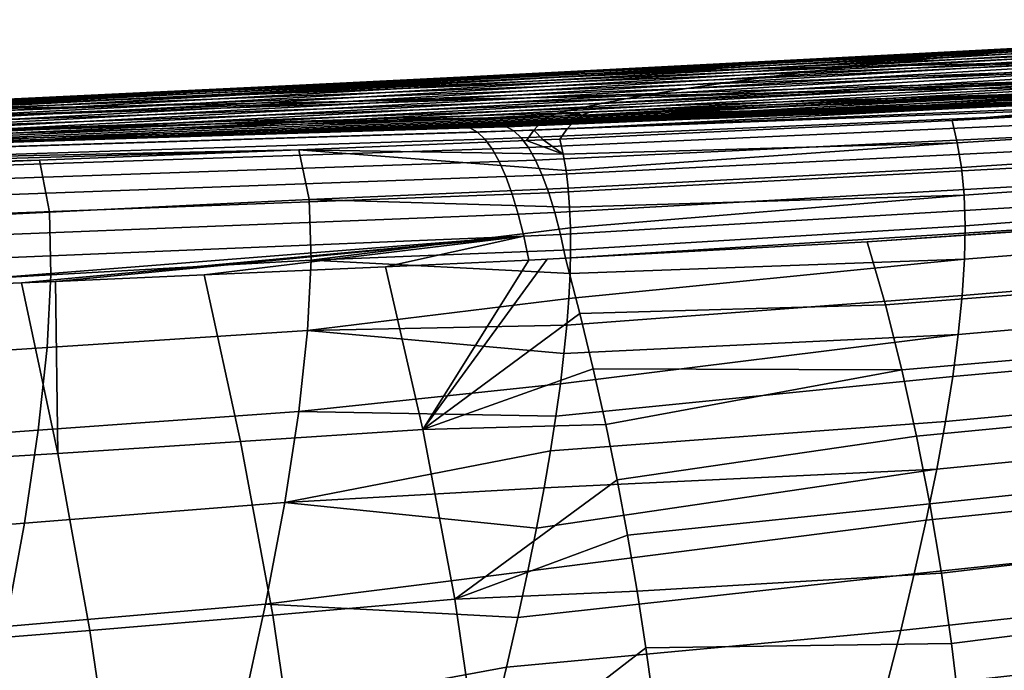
# Model space of a CAD drawing. Header units: metres. Extents: x -365 to 28, y -28 to 28.
# Tile 174 of 256: x -38.2 to -34.88, y 19.82 to 22.02. Entities that reach past the tile are written whole.
import ezdxf

# ---------------------------------------------------------------- set-up
doc = ezdxf.new("R2010")
doc.units = ezdxf.units.M
doc.layers.add('solid_24_501_103_XXX', color=7, linetype='CONTINUOUS')

msp = doc.modelspace()

# ---------------------------------------------------------------- linework, layer by layer
at = {"layer": 'solid_24_501_103_XXX'}
for points in [[(-34.923447, 21.871592, 84.906654), (-32.560902, 22.016483, 84.04744), (-32.807861, 22.009871, 83.727371), (-35.201504, 21.865545, 84.598961)], [(-33.335365, 21.983946, 79.632629), (-35.066299, 21.893597, 80.417381), (-34.869331, 21.910851, 80.745613), (-33.056564, 22.014435, 80.140976)], [(-34.643169, 21.877447, 85.21357), (-32.434834, 22.019712, 84.209373), (-32.560902, 22.016483, 84.04744), (-34.923447, 21.871592, 84.906654)], [(-36.008446, 21.845663, 83.671425), (-33.596092, 21.984509, 82.662971), (-33.74762, 21.978436, 82.448868), (-36.26646, 21.83807, 83.359688)], [(-35.745022, 21.852667, 83.981476), (-33.273285, 21.995932, 83.10836), (-33.437843, 21.990339, 82.883087), (-36.008446, 21.845663, 83.671425)], [(-36.008446, 21.845663, 83.671425), (-33.437843, 21.990339, 82.883087), (-33.596092, 21.984509, 82.662971)], [(-35.475849, 21.859255, 84.290543), (-33.045208, 22.003052, 83.414818), (-33.273285, 21.995932, 83.10836), (-35.745022, 21.852667, 83.981476)], [(-35.201504, 21.865545, 84.598961), (-32.807861, 22.009871, 83.727371), (-33.045208, 22.003052, 83.414818), (-35.475849, 21.859255, 84.290543)], [(-33.603043, 21.949528, 79.114845), (-35.247562, 21.875954, 80.103355), (-35.066299, 21.893597, 80.417381), (-33.335365, 21.983946, 79.632629)], [(-36.767784, 21.820396, 82.728287), (-34.297104, 21.951134, 81.642982), (-34.420914, 21.943565, 81.454521), (-37.011955, 21.809952, 82.406952)], [(-36.519447, 21.829706, 83.045547), (-34.033371, 21.965399, 82.035759), (-34.167938, 21.958418, 81.836784), (-36.767784, 21.820396, 82.728287)], [(-36.767784, 21.820396, 82.728287), (-34.167938, 21.958418, 81.836784), (-34.297104, 21.951134, 81.642982)], [(-36.26646, 21.83807, 83.359688), (-33.74762, 21.978436, 82.448868), (-33.893295, 21.972071, 82.23983), (-36.519447, 21.829706, 83.045547)], [(-36.519447, 21.829706, 83.045547), (-33.893295, 21.972071, 82.23983), (-34.033371, 21.965399, 82.035759)], [(-33.856335, 21.911343, 78.58696), (-35.565266, 21.840338, 79.516571), (-35.413052, 21.85821, 79.804314), (-33.603043, 21.949528, 79.114845)], [(-33.603043, 21.949528, 79.114845), (-35.413052, 21.85821, 79.804314), (-35.247562, 21.875954, 80.103355)], [(-37.25259, 21.798191, 82.080116), (-34.654068, 21.927633, 81.091705), (-34.869331, 21.910851, 80.745613), (-37.489162, 21.785065, 81.747131)], [(-37.011955, 21.809952, 82.406952), (-34.539795, 21.935722, 81.270927), (-34.654068, 21.927633, 81.091705), (-37.25259, 21.798191, 82.080116)], [(-37.011955, 21.809952, 82.406952), (-34.420914, 21.943565, 81.454521), (-34.539795, 21.935722, 81.270927)], [(-32.988167, 21.912029, 87.039894), (-34.97826, 21.78664, 87.946426), (-34.69186, 21.793375, 88.236778), (-32.72353, 21.918501, 87.344421)], [(-37.72049, 21.770609, 81.407784), (-35.066299, 21.893597, 80.417381), (-35.247562, 21.875954, 80.103355), (-37.945389, 21.754854, 81.061844)], [(-37.489162, 21.785065, 81.747131), (-34.869331, 21.910851, 80.745613), (-35.066299, 21.893597, 80.417381), (-37.72049, 21.770609, 81.407784)], [(-34.643169, 21.877447, 85.21357), (-36.781857, 21.750099, 86.213409), (-36.473461, 21.756069, 86.50341), (-34.36216, 21.883167, 85.519638)], [(-34.36216, 21.883167, 85.519638), (-36.473461, 21.756069, 86.50341), (-36.167347, 21.762003, 86.792336), (-34.081917, 21.888803, 85.824783)], [(-34.081917, 21.888803, 85.824783), (-36.167347, 21.762003, 86.792336), (-35.864357, 21.767956, 87.080551), (-33.803848, 21.894415, 86.128983)], [(-33.803848, 21.894415, 86.128983), (-35.864357, 21.767956, 87.080551), (-35.564907, 21.773998, 87.368637), (-33.528648, 21.900087, 86.432564)], [(-34.089706, 21.869896, 78.050446), (-35.831669, 21.804819, 78.974503), (-35.704376, 21.822531, 79.240646), (-33.856335, 21.911343, 78.58696)], [(-33.856335, 21.911343, 78.58696), (-35.704376, 21.822531, 79.240646), (-35.565266, 21.840338, 79.516571)], [(-33.528648, 21.900087, 86.432564), (-35.564907, 21.773998, 87.368637), (-35.269405, 21.780205, 87.657143), (-33.256645, 21.905924, 86.736038)], [(-33.256645, 21.905924, 86.736038), (-35.269405, 21.780205, 87.657143), (-34.97826, 21.78664, 87.946426), (-32.988167, 21.912029, 87.039894)], [(-36.008446, 21.845663, 83.671425), (-38.30109, 21.718809, 84.74826), (-38.005783, 21.72534, 85.043175), (-35.745022, 21.852667, 83.981476)], [(-37.945389, 21.754854, 81.061844), (-35.247562, 21.875954, 80.103355), (-35.413052, 21.85821, 79.804314), (-38.162632, 21.737846, 80.708839)], [(-38.162632, 21.737846, 80.708839), (-35.413052, 21.85821, 79.804314), (-35.565266, 21.840338, 79.516571)], [(-35.745022, 21.852667, 83.981476), (-38.005783, 21.72534, 85.043175), (-37.704571, 21.731709, 85.337181), (-35.475849, 21.859255, 84.290543)], [(-35.475849, 21.859255, 84.290543), (-37.704571, 21.731709, 85.337181), (-37.399071, 21.737942, 85.630249), (-35.201504, 21.865545, 84.598961)], [(-35.201504, 21.865545, 84.598961), (-37.399071, 21.737942, 85.630249), (-37.090946, 21.744064, 85.92234), (-34.923447, 21.871592, 84.906654)], [(-34.923447, 21.871592, 84.906654), (-37.090946, 21.744064, 85.92234), (-36.781857, 21.750099, 86.213409), (-34.643169, 21.877447, 85.21357)], [(-34.29855, 21.825781, 77.506142), (-36.052158, 21.770155, 78.47142), (-35.947124, 21.787369, 78.71875), (-34.089706, 21.869896, 78.050446)], [(-34.089706, 21.869896, 78.050446), (-35.947124, 21.787369, 78.71875), (-35.831669, 21.804819, 78.974503)], [(-33.068176, 21.84461, 90.042603), (-34.88129, 21.740305, 90.866112), (-34.608353, 21.750612, 91.184517), (-32.810307, 21.855736, 90.363411)], [(-37.011955, 21.809952, 82.406952), (-39.685875, 21.679802, 83.237991), (-39.419926, 21.688913, 83.547661), (-36.767784, 21.820396, 82.728287)], [(-36.767784, 21.820396, 82.728287), (-39.419926, 21.688913, 83.547661), (-39.148891, 21.697227, 83.85257), (-36.519447, 21.829706, 83.045547)], [(-36.519447, 21.829706, 83.045547), (-39.148891, 21.697227, 83.85257), (-38.872311, 21.704891, 84.153763), (-36.26646, 21.83807, 83.359688)], [(-36.26646, 21.83807, 83.359688), (-38.872311, 21.704891, 84.153763), (-38.589828, 21.712038, 84.452057), (-36.008446, 21.845663, 83.671425)], [(-36.008446, 21.845663, 83.671425), (-38.589828, 21.712038, 84.452057), (-38.30109, 21.718809, 84.74826)], [(-38.370991, 21.719637, 80.348198), (-35.704376, 21.822531, 79.240646), (-35.831669, 21.804819, 78.974503), (-38.568962, 21.700302, 79.979652)], [(-38.162632, 21.737846, 80.708839), (-35.565266, 21.840338, 79.516571), (-35.704376, 21.822531, 79.240646), (-38.370991, 21.719637, 80.348198)], [(-34.29855, 21.825781, 77.506142), (-34.481327, 21.779385, 76.95298), (-36.312943, 21.720167, 77.772392), (-36.234081, 21.736593, 77.999664)], [(-34.29855, 21.825781, 77.506142), (-36.234081, 21.736593, 77.999664), (-36.14743, 21.753246, 78.232277)], [(-34.29855, 21.825781, 77.506142), (-36.14743, 21.753246, 78.232277), (-36.052158, 21.770155, 78.47142)], [(-34.13398, 21.808041, 88.822693), (-36.019745, 21.704111, 89.672256), (-35.728741, 21.712431, 89.960709), (-33.861874, 21.816145, 89.12014)], [(-33.861874, 21.816145, 89.12014), (-35.728741, 21.712431, 89.960709), (-35.442184, 21.721197, 90.255089), (-33.5938, 21.824881, 89.421921)], [(-33.5938, 21.824881, 89.421921), (-35.442184, 21.721197, 90.255089), (-35.159698, 21.730476, 90.556549), (-33.329365, 21.834341, 89.729073)], [(-33.329365, 21.834341, 89.729073), (-35.159698, 21.730476, 90.556549), (-34.88129, 21.740305, 90.866112), (-33.068176, 21.84461, 90.042603)], [(-33.386017, 21.805992, 92.930984), (-35.138905, 21.715738, 93.786537), (-34.945129, 21.724264, 94.177315), (-33.183498, 21.817074, 93.312706)], [(-33.183498, 21.817074, 93.312706), (-34.945129, 21.724264, 94.177315), (-34.77203, 21.732327, 94.574272), (-33.000797, 21.827812, 93.703018)], [(-37.72049, 21.770609, 81.407784), (-40.454063, 21.646767, 82.268456), (-40.20385, 21.658726, 82.598961), (-37.489162, 21.785065, 81.747131)], [(-37.489162, 21.785065, 81.747131), (-40.20385, 21.658726, 82.598961), (-39.947369, 21.66975, 82.922035), (-37.25259, 21.798191, 82.080116)], [(-37.25259, 21.798191, 82.080116), (-39.947369, 21.66975, 82.922035), (-39.685875, 21.679802, 83.237991), (-37.011955, 21.809952, 82.406952)], [(-38.568962, 21.700302, 79.979652), (-35.831669, 21.804819, 78.974503), (-35.947124, 21.787369, 78.71875), (-38.753918, 21.680037, 79.604286)], [(-38.753918, 21.680037, 79.604286), (-35.947124, 21.787369, 78.71875), (-36.052158, 21.770155, 78.47142)], [(-35.564907, 21.773998, 87.368637), (-37.55315, 21.666998, 88.280952), (-37.235497, 21.674019, 88.555504), (-35.269405, 21.780205, 87.657143)], [(-35.269405, 21.780205, 87.657143), (-37.235497, 21.674019, 88.555504), (-36.92318, 21.68119, 88.831276), (-34.97826, 21.78664, 87.946426)], [(-34.97826, 21.78664, 87.946426), (-36.92318, 21.68119, 88.831276), (-36.616589, 21.688557, 89.108673), (-34.69186, 21.793375, 88.236778)], [(-34.69186, 21.793375, 88.236778), (-36.616589, 21.688557, 89.108673), (-36.315571, 21.696175, 89.388626), (-34.410511, 21.80048, 88.528587)], [(-33.713047, 21.790165, 76.527359), (-34.617355, 21.717794, 76.717972), (-36.350426, 21.65156, 77.26078)], [(-36.325256, 21.678648, 77.345535), (-33.713047, 21.790165, 76.527359), (-36.350426, 21.65156, 77.26078)], [(-33.999161, 21.793711, 76.711403), (-33.713047, 21.790165, 76.527359), (-36.325256, 21.678648, 77.345535)], [(-36.300056, 21.696991, 77.429474), (-33.999161, 21.793711, 76.711403), (-36.325256, 21.678648, 77.345535)], [(-34.410511, 21.80048, 88.528587), (-36.315571, 21.696175, 89.388626), (-36.019745, 21.704111, 89.672256), (-34.13398, 21.808041, 88.822693)], [(-36.300056, 21.696991, 77.429474), (-36.299221, 21.697458, 77.432243), (-34.481327, 21.779385, 76.95298), (-33.999161, 21.793711, 76.711403)], [(-34.085735, 21.772282, 91.850395), (-35.837193, 21.687775, 92.681358), (-35.587814, 21.697355, 93.037041), (-33.839489, 21.783457, 92.199173)], [(-33.839489, 21.783457, 92.199173), (-35.587814, 21.697355, 93.037041), (-35.354115, 21.70672, 93.405891), (-33.605579, 21.794733, 92.559357)], [(-33.605579, 21.794733, 92.559357), (-35.354115, 21.70672, 93.405891), (-35.138905, 21.715738, 93.786537), (-33.386017, 21.805992, 92.930984)], [(-38.162632, 21.737846, 80.708839), (-40.930534, 21.620193, 81.583443), (-40.696732, 21.633905, 81.930153), (-37.945389, 21.754854, 81.061844)], [(-37.945389, 21.754854, 81.061844), (-40.696732, 21.633905, 81.930153), (-40.454063, 21.646767, 82.268456), (-37.72049, 21.770609, 81.407784)], [(-37.090946, 21.744064, 85.92234), (-39.203922, 21.632694, 86.911102), (-38.867413, 21.63958, 87.186493), (-36.781857, 21.750099, 86.213409)], [(-39.07811, 21.637365, 78.834511), (-38.923946, 21.659016, 79.222656), (-36.14743, 21.753246, 78.232277), (-36.234081, 21.736593, 77.999664)], [(-38.753918, 21.680037, 79.604286), (-36.052158, 21.770155, 78.47142), (-36.14743, 21.753246, 78.232277), (-38.923946, 21.659016, 79.222656)], [(-36.781857, 21.750099, 86.213409), (-38.867413, 21.63958, 87.186493), (-38.533283, 21.646421, 87.460678), (-36.473461, 21.756069, 86.50341)], [(-36.473461, 21.756069, 86.50341), (-38.533283, 21.646421, 87.460678), (-38.20253, 21.653242, 87.734062), (-36.167347, 21.762003, 86.792336)], [(-36.167347, 21.762003, 86.792336), (-38.20253, 21.653242, 87.734062), (-37.875656, 21.660086, 88.007278), (-35.864357, 21.767956, 87.080551)], [(-35.864357, 21.767956, 87.080551), (-37.875656, 21.660086, 88.007278), (-37.55315, 21.666998, 88.280952), (-35.564907, 21.773998, 87.368637)], [(-34.88129, 21.740305, 90.866112), (-36.659565, 21.65868, 91.688797), (-36.374901, 21.668354, 92.008018), (-34.608353, 21.750612, 91.184517)], [(-34.202148, 21.760193, 94.432175), (-34.77203, 21.732327, 94.574272), (-36.579758, 21.662113, 95.034279)], [(-36.55479, 21.658184, 95.130592), (-34.179886, 21.756998, 94.523018), (-34.202148, 21.760193, 94.432175), (-36.579758, 21.662113, 95.034279)], [(-34.179886, 21.756998, 94.523018), (-36.55479, 21.658184, 95.130592), (-36.529758, 21.644382, 95.225975), (-34.157143, 21.745098, 94.613007)], [(-34.481327, 21.779385, 76.95298), (-36.384163, 21.704067, 77.551155), (-36.312943, 21.720167, 77.772392)], [(-34.481327, 21.779385, 76.95298), (-36.328781, 21.705801, 77.533669), (-36.384163, 21.704067, 77.551155)], [(-34.608353, 21.750612, 91.184517), (-36.374901, 21.668354, 92.008018), (-36.100163, 21.678082, 92.338608), (-34.342594, 21.761303, 91.512398)], [(-34.481327, 21.779385, 76.95298), (-36.273697, 21.707558, 77.516342), (-36.328781, 21.705801, 77.533669)], [(-36.299221, 21.697458, 77.432243), (-36.273697, 21.707558, 77.516342), (-34.481327, 21.779385, 76.95298)], [(-34.342594, 21.761303, 91.512398), (-36.100163, 21.678082, 92.338608), (-35.837193, 21.687775, 92.681358), (-34.085735, 21.772282, 91.850395)], [(-33.736885, 21.754807, 76.423134), (-33.714962, 21.686649, 76.230606), (-35.034649, 21.604635, 76.609947), (-35.05228, 21.679014, 76.800835)], [(-34.617355, 21.717794, 76.717972), (-33.736885, 21.754807, 76.423134), (-35.05228, 21.679014, 76.800835)], [(-38.370991, 21.719637, 80.348198), (-41.15416, 21.605677, 81.227585), (-40.930534, 21.620193, 81.583443), (-38.162632, 21.737846, 80.708839)], [(-38.30109, 21.718809, 84.74826), (-40.537918, 21.604731, 85.797607), (-40.209885, 21.611776, 86.077728), (-38.005783, 21.72534, 85.043175)], [(-38.005783, 21.72534, 85.043175), (-40.209885, 21.611776, 86.077728), (-39.876987, 21.618788, 86.356705), (-37.704571, 21.731709, 85.337181)], [(-37.704571, 21.731709, 85.337181), (-39.876987, 21.618788, 86.356705), (-39.541058, 21.625761, 86.634499), (-37.399071, 21.737942, 85.630249)], [(-37.399071, 21.737942, 85.630249), (-39.541058, 21.625761, 86.634499), (-39.203922, 21.632694, 86.911102), (-37.090946, 21.744064, 85.92234)], [(-39.20829, 21.615467, 78.437836), (-39.07811, 21.637365, 78.834511), (-36.234081, 21.736593, 77.999664), (-36.312943, 21.720167, 77.772392)], [(-38.869499, 21.626175, 78.332123), (-39.20829, 21.615467, 78.437836), (-36.312943, 21.720167, 77.772392)], [(-38.869499, 21.626175, 78.332123), (-36.312943, 21.720167, 77.772392), (-36.384163, 21.704067, 77.551155)], [(-35.728741, 21.712431, 89.960709), (-37.555237, 21.630785, 90.791466), (-37.251358, 21.639824, 91.081345), (-35.442184, 21.721197, 90.255089)], [(-35.442184, 21.721197, 90.255089), (-37.251358, 21.639824, 91.081345), (-36.952332, 21.649143, 91.380165), (-35.159698, 21.730476, 90.556549)], [(-35.354115, 21.70672, 93.405891), (-37.215614, 21.639906, 94.050232), (-37.067669, 21.645094, 94.305481), (-35.138905, 21.715738, 93.786537)], [(-35.138905, 21.715738, 93.786537), (-37.067669, 21.645094, 94.305481), (-36.933517, 21.649878, 94.559021)], [(-35.159698, 21.730476, 90.556549), (-36.952332, 21.649143, 91.380165), (-36.659565, 21.65868, 91.688797), (-34.88129, 21.740305, 90.866112)], [(-35.138905, 21.715738, 93.786537), (-36.933517, 21.649878, 94.559021), (-36.812202, 21.654282, 94.812119), (-34.945129, 21.724264, 94.177315)], [(-36.641247, 21.660208, 95.050156), (-34.945129, 21.724264, 94.177315), (-36.812202, 21.654282, 94.812119), (-36.702763, 21.658333, 95.066032)], [(-36.641247, 21.660208, 95.050156), (-36.579758, 21.662113, 95.034279), (-34.945129, 21.724264, 94.177315)], [(-36.579758, 21.662113, 95.034279), (-34.77203, 21.732327, 94.574272), (-34.945129, 21.724264, 94.177315)], [(-34.157143, 21.745098, 94.613007), (-36.529758, 21.644382, 95.225975), (-36.504902, 21.620848, 95.319489), (-34.134346, 21.724583, 94.701424)], [(-34.134346, 21.724583, 94.701424), (-36.504902, 21.620848, 95.319489), (-36.480476, 21.587812, 95.410187), (-34.111694, 21.695633, 94.787483)], [(-36.350426, 21.65156, 77.26078), (-34.617355, 21.717794, 76.717972), (-35.05228, 21.679014, 76.800835), (-36.374496, 21.616449, 77.178757)], [(-41.539211, 21.516209, 78.959671), (-41.511745, 21.534454, 79.051628), (-36.410957, 21.69343, 77.463593), (-36.437111, 21.674408, 77.377258)], [(-41.511745, 21.534454, 79.051628), (-41.483616, 21.543245, 79.144783), (-36.384163, 21.704067, 77.551155), (-36.410957, 21.69343, 77.463593)], [(-39.20829, 21.615467, 78.437836), (-36.384163, 21.704067, 77.551155), (-41.483616, 21.543245, 79.144783)], [(-38.869499, 21.626175, 78.332123), (-36.384163, 21.704067, 77.551155), (-39.20829, 21.615467, 78.437836)], [(-37.235497, 21.674019, 88.555504), (-39.155159, 21.588511, 89.433662), (-38.823254, 21.596724, 89.697144), (-36.92318, 21.68119, 88.831276)], [(-36.92318, 21.68119, 88.831276), (-38.823254, 21.596724, 89.697144), (-38.497665, 21.605013, 89.963425), (-36.616589, 21.688557, 89.108673)], [(-36.616589, 21.688557, 89.108673), (-38.497665, 21.605013, 89.963425), (-38.178036, 21.613422, 90.233742), (-36.315571, 21.696175, 89.388626)], [(-36.315571, 21.696175, 89.388626), (-38.178036, 21.613422, 90.233742), (-37.864014, 21.622, 90.509338), (-36.019745, 21.704111, 89.672256)], [(-36.100163, 21.678082, 92.338608), (-37.974815, 21.61438, 92.990654), (-37.75634, 21.621559, 93.263153), (-35.837193, 21.687775, 92.681358)], [(-36.019745, 21.704111, 89.672256), (-37.864014, 21.622, 90.509338), (-37.555237, 21.630785, 90.791466), (-35.728741, 21.712431, 89.960709)], [(-35.837193, 21.687775, 92.681358), (-37.75634, 21.621559, 93.263153), (-37.558411, 21.628174, 93.5298)], [(-35.837193, 21.687775, 92.681358), (-37.558411, 21.628174, 93.5298), (-37.378719, 21.634275, 93.791946), (-35.587814, 21.697355, 93.037041)], [(-35.587814, 21.697355, 93.037041), (-37.378719, 21.634275, 93.791946), (-37.215614, 21.639906, 94.050232), (-35.354115, 21.70672, 93.405891)], [(-34.111694, 21.695633, 94.787483), (-36.480476, 21.587812, 95.410187), (-36.456715, 21.545603, 95.497192), (-34.089386, 21.658503, 94.870438)], [(-36.437111, 21.674408, 77.377258), (-36.410957, 21.69343, 77.463593), (-36.300056, 21.696991, 77.429474), (-36.325256, 21.678648, 77.345535)], [(-36.410957, 21.69343, 77.463593), (-36.384163, 21.704067, 77.551155), (-36.299221, 21.697458, 77.432243), (-36.300056, 21.696991, 77.429474)], [(-36.299221, 21.697458, 77.432243), (-36.384163, 21.704067, 77.551155), (-36.328781, 21.705801, 77.533669)], [(-36.299221, 21.697458, 77.432243), (-36.328781, 21.705801, 77.533669), (-36.273697, 21.707558, 77.516342)], [(-33.714962, 21.686649, 76.230606), (-33.69849, 21.608557, 76.017029), (-35.020336, 21.52076, 76.399445), (-35.034649, 21.604635, 76.609947)], [(-37.067669, 21.645094, 94.305481), (-41.797024, 21.502636, 95.850151), (-41.740822, 21.504257, 95.953842), (-36.933517, 21.649878, 94.559021)], [(-36.933517, 21.649878, 94.559021), (-41.740822, 21.504257, 95.953842), (-41.687222, 21.505798, 96.057419)], [(-36.933517, 21.649878, 94.559021), (-41.687222, 21.505798, 96.057419), (-41.636124, 21.507263, 96.160965), (-36.812202, 21.654282, 94.812119)], [(-39.096447, 21.585556, 95.697479), (-36.812202, 21.654282, 94.812119), (-41.636124, 21.507263, 96.160965), (-41.587498, 21.508652, 96.264404)], [(-41.565754, 21.488689, 78.869766), (-41.539211, 21.516209, 78.959671), (-36.437111, 21.674408, 77.377258), (-36.462391, 21.647163, 77.292892)], [(-36.462391, 21.647163, 77.292892), (-36.486652, 21.61183, 77.211014), (-37.25449, 21.580849, 77.433327), (-41.565754, 21.488689, 78.869766)], [(-38.20253, 21.653242, 87.734062), (-40.187286, 21.564045, 88.652336), (-39.837696, 21.572191, 88.911674), (-37.875656, 21.660086, 88.007278)], [(-37.875656, 21.660086, 88.007278), (-39.837696, 21.572191, 88.911674), (-39.493465, 21.580341, 89.171989), (-37.55315, 21.666998, 88.280952)], [(-37.55315, 21.666998, 88.280952), (-39.493465, 21.580341, 89.171989), (-39.155159, 21.588511, 89.433662), (-37.235497, 21.674019, 88.555504)], [(-37.251358, 21.639824, 91.081345), (-39.116234, 21.578672, 91.808617), (-38.946228, 21.583809, 91.966019), (-36.952332, 21.649143, 91.380165)], [(-39.096447, 21.585556, 95.697479), (-36.702763, 21.658333, 95.066032), (-36.812202, 21.654282, 94.812119)], [(-36.677761, 21.654377, 95.16259), (-36.702763, 21.658333, 95.066032), (-39.096447, 21.585556, 95.697479), (-39.070267, 21.581015, 95.797394)], [(-39.070267, 21.581015, 95.797394), (-39.043362, 21.56588, 95.895973), (-36.652702, 21.640499, 95.258224), (-36.677761, 21.654377, 95.16259)], [(-36.952332, 21.649143, 91.380165), (-38.946228, 21.583809, 91.966019), (-38.784874, 21.588741, 92.12027)], [(-36.952332, 21.649143, 91.380165), (-38.784874, 21.588741, 92.12027), (-38.631409, 21.593487, 92.271919), (-36.659565, 21.65868, 91.688797)], [(-36.659565, 21.65868, 91.688797), (-38.631409, 21.593487, 92.271919), (-38.486195, 21.598022, 92.420364)], [(-36.659565, 21.65868, 91.688797), (-38.486195, 21.598022, 92.420364), (-38.21714, 21.606554, 92.710136), (-36.374901, 21.668354, 92.008018)], [(-36.374901, 21.668354, 92.008018), (-38.21714, 21.606554, 92.710136), (-37.974815, 21.61438, 92.990654), (-36.100163, 21.678082, 92.338608)], [(-36.677761, 21.654377, 95.16259), (-36.641247, 21.660208, 95.050156), (-36.702763, 21.658333, 95.066032)], [(-36.55479, 21.658184, 95.130592), (-36.579758, 21.662113, 95.034279), (-36.641247, 21.660208, 95.050156), (-36.677761, 21.654377, 95.16259)], [(-36.652702, 21.640499, 95.258224), (-36.529758, 21.644382, 95.225975), (-36.55479, 21.658184, 95.130592), (-36.677761, 21.654377, 95.16259)], [(-36.462391, 21.647163, 77.292892), (-36.431042, 21.614145, 77.195076), (-36.486652, 21.61183, 77.211014)], [(-36.462391, 21.647163, 77.292892), (-36.437111, 21.674408, 77.377258), (-36.325256, 21.678648, 77.345535), (-36.350426, 21.65156, 77.26078)], [(-36.350426, 21.65156, 77.26078), (-36.374496, 21.616449, 77.178757), (-36.431042, 21.614145, 77.195076), (-36.462391, 21.647163, 77.292892)], [(-34.089386, 21.658503, 94.870438), (-36.456715, 21.545603, 95.497192), (-36.433861, 21.494638, 95.579628), (-34.067619, 21.613516, 94.949562)], [(-35.05228, 21.679014, 76.800835), (-35.034649, 21.604635, 76.609947), (-36.363132, 21.565853, 77.058739), (-36.374496, 21.616449, 77.178757)], [(-38.21714, 21.606554, 92.710136), (-42.99255, 21.467546, 94.276855), (-42.889473, 21.470598, 94.382942), (-37.974815, 21.61438, 92.990654)], [(-37.974815, 21.61438, 92.990654), (-42.889473, 21.470598, 94.382942), (-42.790367, 21.47353, 94.488594)], [(-37.974815, 21.61438, 92.990654), (-42.790367, 21.47353, 94.488594), (-42.709896, 21.475906, 94.577225), (-37.75634, 21.621559, 93.263153)], [(-37.75634, 21.621559, 93.263153), (-42.709896, 21.475906, 94.577225), (-42.694778, 21.476353, 94.594177)], [(-37.75634, 21.621559, 93.263153), (-42.694778, 21.476353, 94.594177), (-42.602783, 21.479069, 94.699493)], [(-37.75634, 21.621559, 93.263153), (-42.602783, 21.479069, 94.699493), (-42.514229, 21.481678, 94.804642)], [(-37.75634, 21.621559, 93.263153), (-42.514229, 21.481678, 94.804642), (-42.428871, 21.48419, 94.909828), (-37.558411, 21.628174, 93.5298)], [(-37.558411, 21.628174, 93.5298), (-42.428871, 21.48419, 94.909828), (-42.346813, 21.486601, 95.014793)], [(-37.558411, 21.628174, 93.5298), (-42.346813, 21.486601, 95.014793), (-42.267883, 21.488918, 95.119621), (-37.378719, 21.634275, 93.791946)], [(-37.378719, 21.634275, 93.791946), (-42.267883, 21.488918, 95.119621), (-42.191917, 21.491144, 95.224472)], [(-37.378719, 21.634275, 93.791946), (-42.191917, 21.491144, 95.224472), (-42.119003, 21.493277, 95.329102)], [(-37.378719, 21.634275, 93.791946), (-42.119003, 21.493277, 95.329102), (-42.049, 21.495319, 95.433594), (-37.215614, 21.639906, 94.050232)], [(-37.215614, 21.639906, 94.050232), (-42.049, 21.495319, 95.433594), (-41.981815, 21.497276, 95.538017)], [(-37.215614, 21.639906, 94.050232), (-41.981815, 21.497276, 95.538017), (-41.917503, 21.499146, 95.642189), (-37.067669, 21.645094, 94.305481)], [(-37.067669, 21.645094, 94.305481), (-41.917503, 21.499146, 95.642189), (-41.85593, 21.500931, 95.746216)], [(-37.067669, 21.645094, 94.305481), (-41.85593, 21.500931, 95.746216), (-41.797024, 21.502636, 95.850151)], [(-38.178036, 21.613422, 90.233742), (-40.128185, 21.549337, 90.955475), (-39.901398, 21.555744, 91.135933), (-37.864014, 21.622, 90.509338)], [(-37.864014, 21.622, 90.509338), (-39.901398, 21.555744, 91.135933), (-39.687393, 21.561872, 91.311462)], [(-37.864014, 21.622, 90.509338), (-39.687393, 21.561872, 91.311462), (-39.486359, 21.567707, 91.481415), (-37.555237, 21.630785, 90.791466)], [(-37.555237, 21.630785, 90.791466), (-39.486359, 21.567707, 91.481415), (-39.29652, 21.573294, 91.64679), (-37.251358, 21.639824, 91.081345)], [(-37.251358, 21.639824, 91.081345), (-39.29652, 21.573294, 91.64679), (-39.116234, 21.578672, 91.808617)], [(-39.043362, 21.56588, 95.895973), (-39.016705, 21.540287, 95.992432), (-36.627831, 21.616838, 95.351959), (-36.652702, 21.640499, 95.258224)], [(-39.016705, 21.540287, 95.992432), (-38.990578, 21.504513, 96.085747), (-36.603401, 21.583632, 95.442879), (-36.627831, 21.616838, 95.351959)], [(-36.627831, 21.616838, 95.351959), (-36.504902, 21.620848, 95.319489), (-36.529758, 21.644382, 95.225975), (-36.652702, 21.640499, 95.258224)], [(-36.603401, 21.583632, 95.442879), (-36.480476, 21.587812, 95.410187), (-36.504902, 21.620848, 95.319489), (-36.627831, 21.616838, 95.351959)], [(-36.486652, 21.61183, 77.211014), (-36.431042, 21.614145, 77.195076), (-36.363132, 21.565853, 77.058739)], [(-36.431042, 21.614145, 77.195076), (-36.374496, 21.616449, 77.178757), (-36.363132, 21.565853, 77.058739)], [(-41.591118, 21.45216, 78.782784), (-37.25449, 21.580849, 77.433327), (-38.129036, 21.545538, 77.686478)], [(-41.591118, 21.45216, 78.782784), (-41.565754, 21.488689, 78.869766), (-37.25449, 21.580849, 77.433327)], [(-38.497665, 21.605013, 89.963425), (-40.36937, 21.54261, 90.769234), (-40.128185, 21.549337, 90.955475), (-38.178036, 21.613422, 90.233742)], [(-38.990578, 21.504513, 96.085747), (-38.965263, 21.458939, 96.174919), (-36.579651, 21.541208, 95.530067), (-36.603401, 21.583632, 95.442879)], [(-37.25449, 21.580849, 77.433327), (-37.219654, 21.412537, 77.055557), (-38.095474, 21.369869, 77.309616), (-38.129036, 21.545538, 77.686478)], [(-36.486652, 21.61183, 77.211014), (-36.363132, 21.565853, 77.058739), (-37.25449, 21.580849, 77.433327)], [(-36.353836, 21.510731, 76.929863), (-36.346668, 21.450987, 76.792221), (-37.219654, 21.412537, 77.055557), (-37.25449, 21.580849, 77.433327)], [(-36.363132, 21.565853, 77.058739), (-36.353836, 21.510731, 76.929863), (-37.25449, 21.580849, 77.433327)], [(-36.579651, 21.541208, 95.530067), (-36.456715, 21.545603, 95.497192), (-36.480476, 21.587812, 95.410187), (-36.603401, 21.583632, 95.442879)], [(-34.067619, 21.613516, 94.949562), (-36.433861, 21.494638, 95.579628), (-36.412136, 21.435425, 95.656677), (-34.046581, 21.561069, 95.024155)], [(-35.034649, 21.604635, 76.609947), (-36.353836, 21.510731, 76.929863), (-36.363132, 21.565853, 77.058739)], [(-35.034649, 21.604635, 76.609947), (-35.020336, 21.52076, 76.399445), (-36.346668, 21.450987, 76.792221), (-36.353836, 21.510731, 76.929863)], [(-33.69849, 21.608557, 76.017029), (-33.687988, 21.520657, 75.783676), (-35.011578, 21.42721, 76.170647), (-35.020336, 21.52076, 76.399445)], [(-34.046581, 21.561069, 95.024155), (-36.412136, 21.435425, 95.656677), (-36.391758, 21.368549, 95.727585), (-34.026459, 21.501619, 95.093567)], [(-41.591118, 21.45216, 78.782784), (-38.129036, 21.545538, 77.686478), (-38.992622, 21.510925, 77.936905)], [(-38.129036, 21.545538, 77.686478), (-38.095474, 21.369869, 77.309616), (-38.970974, 21.326359, 77.561043), (-38.992622, 21.510925, 77.936905)], [(-38.965263, 21.458939, 96.174919), (-38.941029, 21.404051, 96.259003), (-36.556824, 21.48999, 95.612656), (-36.579651, 21.541208, 95.530067)], [(-36.556824, 21.48999, 95.612656), (-36.433861, 21.494638, 95.579628), (-36.456715, 21.545603, 95.497192), (-36.579651, 21.541208, 95.530067)], [(-35.020336, 21.52076, 76.399445), (-35.011578, 21.42721, 76.170647), (-36.341675, 21.386517, 76.645882), (-36.346668, 21.450987, 76.792221)], [(-33.687988, 21.520657, 75.783676), (-33.683399, 21.423027, 75.531761), (-35.008327, 21.324053, 75.92469), (-35.011578, 21.42721, 76.170647)], [(-38.941029, 21.404051, 96.259003), (-38.918133, 21.340433, 96.33709), (-36.535141, 21.43049, 95.689827), (-36.556824, 21.48999, 95.612656)], [(-36.535141, 21.43049, 95.689827), (-36.412136, 21.435425, 95.656677), (-36.433861, 21.494638, 95.579628), (-36.556824, 21.48999, 95.612656)], [(-34.026459, 21.501619, 95.093567), (-36.391758, 21.368549, 95.727585), (-36.372929, 21.294672, 95.791634), (-34.007427, 21.435688, 95.157196)], [(-36.346668, 21.450987, 76.792221), (-36.341675, 21.386517, 76.645882), (-37.219654, 21.412537, 77.055557)], [(-38.918133, 21.340433, 96.33709), (-38.896816, 21.268766, 96.408363), (-36.51482, 21.3633, 95.760803), (-36.535141, 21.43049, 95.689827)], [(-36.51482, 21.3633, 95.760803), (-36.391758, 21.368549, 95.727585), (-36.412136, 21.435425, 95.656677), (-36.535141, 21.43049, 95.689827)], [(-34.007427, 21.435688, 95.157196), (-36.372929, 21.294672, 95.791634), (-36.355816, 21.21446, 95.848251), (-33.99033, 21.363277, 95.215057)], [(-35.011578, 21.42721, 76.170647), (-36.338913, 21.317194, 76.490898), (-36.341675, 21.386517, 76.645882)], [(-35.011578, 21.42721, 76.170647), (-35.008327, 21.324053, 75.92469), (-36.338436, 21.242922, 76.327377), (-36.338913, 21.317194, 76.490898)], [(-33.683399, 21.423027, 75.531761), (-33.684677, 21.315725, 75.262505), (-35.010551, 21.21133, 75.662704), (-35.008327, 21.324053, 75.92469)], [(-37.219654, 21.412537, 77.055557), (-37.213573, 21.20857, 76.620445), (-38.091164, 21.15871, 76.878616), (-38.095474, 21.369869, 77.309616)], [(-36.341675, 21.386517, 76.645882), (-36.338913, 21.317194, 76.490898), (-37.213573, 21.20857, 76.620445), (-37.219654, 21.412537, 77.055557)], [(-38.095474, 21.369869, 77.309616), (-38.091164, 21.15871, 76.878616), (-38.968132, 21.108009, 77.133202), (-38.970974, 21.326359, 77.561043)], [(-38.896816, 21.268766, 96.408363), (-38.877316, 21.189816, 96.472054), (-36.496067, 21.289089, 95.824883), (-36.51482, 21.3633, 95.760803)], [(-36.496067, 21.289089, 95.824883), (-36.372929, 21.294672, 95.791634), (-36.391758, 21.368549, 95.727585), (-36.51482, 21.3633, 95.760803)], [(-36.355816, 21.21446, 95.848251), (-35.338177, 21.270006, 95.574837), (-33.99033, 21.363277, 95.215057)], [(-35.338177, 21.270006, 95.574837), (-34.288136, 21.340752, 95.294342), (-33.99033, 21.363277, 95.215057)], [(-36.338913, 21.317194, 76.490898), (-36.338436, 21.242922, 76.327377), (-37.213573, 21.20857, 76.620445)], [(-35.008327, 21.324053, 75.92469), (-35.010551, 21.21133, 75.662704), (-36.340305, 21.163549, 76.155373), (-36.338436, 21.242922, 76.327377)], [(-35.338177, 21.270006, 95.574837), (-35.276047, 21.057802, 95.710899), (-34.226688, 21.137941, 95.433273), (-34.288136, 21.340752, 95.294342)], [(-33.684677, 21.315725, 75.262505), (-33.691807, 21.198721, 74.97715), (-35.018246, 21.089001, 75.385849), (-35.010551, 21.21133, 75.662704)], [(-38.877316, 21.189816, 96.472054), (-38.863483, 21.104277, 96.528481), (-38.806408, 21.106548, 96.512848), (-36.496067, 21.289089, 95.824883)], [(-36.496067, 21.289089, 95.824883), (-38.806408, 21.106548, 96.512848), (-38.189552, 21.131845, 96.344421)], [(-36.496067, 21.289089, 95.824883), (-38.189552, 21.131845, 96.344421), (-38.075256, 21.136681, 96.313316)], [(-36.496067, 21.289089, 95.824883), (-38.075256, 21.136681, 96.313316), (-37.574474, 21.158388, 96.17733)], [(-36.496067, 21.289089, 95.824883), (-37.574474, 21.158388, 96.17733), (-36.962666, 21.185989, 96.011833)], [(-36.496067, 21.289089, 95.824883), (-36.962666, 21.185989, 96.011833), (-36.47905, 21.20853, 95.88147)], [(-36.372929, 21.294672, 95.791634), (-36.496067, 21.289089, 95.824883), (-36.47905, 21.20853, 95.88147), (-36.355816, 21.21446, 95.848251)], [(-36.355816, 21.21446, 95.848251), (-36.30714, 21.028347, 95.962448), (-35.276047, 21.057802, 95.710899), (-35.338177, 21.270006, 95.574837)], [(-36.338436, 21.242922, 76.327377), (-36.340305, 21.163549, 76.155373), (-37.213573, 21.20857, 76.620445)], [(-37.213573, 21.20857, 76.620445), (-37.225212, 20.970453, 76.133698), (-38.10376, 20.913786, 76.39888), (-38.091164, 21.15871, 76.878616)], [(-36.836472, 20.636957, 96.338623), (-36.962666, 21.185989, 96.011833), (-37.574474, 21.158388, 96.17733), (-37.450974, 20.5959, 96.504982)], [(-36.340305, 21.163549, 76.155373), (-36.344589, 21.078981, 75.975151), (-37.225212, 20.970453, 76.133698), (-37.213573, 21.20857, 76.620445)], [(-36.47905, 21.20853, 95.88147), (-36.962666, 21.185989, 96.011833), (-36.836472, 20.636957, 96.338623)], [(-36.417168, 21.211557, 95.864754), (-36.836472, 20.636957, 96.338623), (-36.30714, 21.028347, 95.962448), (-36.355816, 21.21446, 95.848251)], [(-36.417168, 21.211557, 95.864754), (-36.47905, 21.20853, 95.88147), (-36.836472, 20.636957, 96.338623)], [(-36.417168, 21.211557, 95.864754), (-36.355816, 21.21446, 95.848251), (-36.47905, 21.20853, 95.88147)], [(-35.010551, 21.21133, 75.662704), (-35.018246, 21.089001, 75.385849), (-36.351372, 20.988926, 75.786568), (-36.344589, 21.078981, 75.975151)], [(-35.010551, 21.21133, 75.662704), (-36.344589, 21.078981, 75.975151), (-36.340305, 21.163549, 76.155373)], [(-33.691807, 21.198721, 74.97715), (-33.704792, 21.071957, 74.676949), (-35.031414, 20.956999, 75.095284), (-35.018246, 21.089001, 75.385849)], [(-38.091164, 21.15871, 76.878616), (-38.10376, 20.913786, 76.39888), (-38.981438, 20.856308, 76.659477), (-38.968132, 21.108009, 77.133202)], [(-37.450974, 20.5959, 96.504982), (-37.574474, 21.158388, 96.17733), (-38.075256, 21.136681, 96.313316), (-38.067074, 20.556175, 96.673286)], [(-38.067074, 20.556175, 96.673286), (-38.189552, 21.131845, 96.344421), (-38.806408, 21.106548, 96.512848), (-38.683811, 20.519157, 96.842804)], [(-38.075256, 21.136681, 96.313316), (-38.189552, 21.131845, 96.344421), (-38.067074, 20.556175, 96.673286)], [(-35.276047, 21.057802, 95.710899), (-35.221378, 20.838261, 95.851265), (-34.171547, 20.929317, 95.575233), (-34.226688, 21.137941, 95.433273)], [(-35.018246, 21.089001, 75.385849), (-35.031414, 20.956999, 75.095284), (-36.360756, 20.893021, 75.589394), (-36.351372, 20.988926, 75.786568)], [(-36.344589, 21.078981, 75.975151), (-36.351372, 20.988926, 75.786568), (-37.225212, 20.970453, 76.133698)], [(-36.30714, 21.028347, 95.962448), (-36.261868, 20.841518, 96.076233), (-35.221378, 20.838261, 95.851265), (-35.276047, 21.057802, 95.710899)], [(-33.704792, 21.071957, 74.676949), (-33.723637, 20.935368, 74.363167), (-35.050068, 20.815264, 74.792168), (-35.031414, 20.956999, 75.095284)], [(-36.836472, 20.636957, 96.338623), (-36.261868, 20.841518, 96.076233), (-36.30714, 21.028347, 95.962448)], [(-36.351372, 20.988926, 75.786568), (-36.360756, 20.893021, 75.589394), (-37.225212, 20.970453, 76.133698)], [(-37.225212, 20.970453, 76.133698), (-37.254623, 20.697805, 75.602348), (-38.133347, 20.634666, 75.877045), (-38.10376, 20.913786, 76.39888)], [(-36.360756, 20.893021, 75.589394), (-36.372837, 20.791109, 75.383865), (-37.254623, 20.697805, 75.602348), (-37.225212, 20.970453, 76.133698)], [(-35.031414, 20.956999, 75.095284), (-35.050068, 20.815264, 74.792168), (-36.387878, 20.681843, 75.167915), (-36.372837, 20.791109, 75.383865)], [(-35.031414, 20.956999, 75.095284), (-36.372837, 20.791109, 75.383865), (-36.360756, 20.893021, 75.589394)], [(-35.221378, 20.838261, 95.851265), (-35.171772, 20.614027, 95.993256), (-34.122231, 20.715702, 95.719185), (-34.171547, 20.929317, 95.575233)], [(-33.723637, 20.935368, 74.363167), (-33.748344, 20.788897, 74.037041), (-35.074215, 20.663729, 74.477669), (-35.050068, 20.815264, 74.792168)], [(-38.10376, 20.913786, 76.39888), (-38.133347, 20.634666, 75.877045), (-39.011005, 20.570772, 76.146118), (-38.981438, 20.856308, 76.659477)], [(-36.836472, 20.636957, 96.338623), (-36.219975, 20.654131, 96.189468), (-36.261868, 20.841518, 96.076233)], [(-36.261868, 20.841518, 96.076233), (-36.219975, 20.654131, 96.189468), (-35.221378, 20.838261, 95.851265)], [(-36.181522, 20.467026, 96.301575), (-35.171772, 20.614027, 95.993256), (-35.221378, 20.838261, 95.851265), (-36.219975, 20.654131, 96.189468)], [(-36.372837, 20.791109, 75.383865), (-36.387878, 20.681843, 75.167915), (-37.254623, 20.697805, 75.602348)], [(-35.050068, 20.815264, 74.792168), (-35.074215, 20.663729, 74.477669), (-36.406048, 20.564949, 74.941757), (-36.387878, 20.681843, 75.167915)], [(-33.748344, 20.788897, 74.037041), (-33.778912, 20.632481, 73.699844), (-35.103859, 20.502337, 74.152946), (-35.074215, 20.663729, 74.477669)], [(-37.254623, 20.697805, 75.602348), (-37.301918, 20.39012, 75.03347), (-38.180054, 20.32081, 75.319763), (-38.133347, 20.634666, 75.877045)], [(-36.387878, 20.681843, 75.167915), (-36.406048, 20.564949, 74.941757), (-37.301918, 20.39012, 75.03347), (-37.254623, 20.697805, 75.602348)], [(-35.171772, 20.614027, 95.993256), (-35.127323, 20.385353, 96.136398), (-34.078869, 20.497368, 95.86454), (-34.122231, 20.715702, 95.719185)], [(-36.836472, 20.636957, 96.338623), (-36.728554, 20.064417, 96.670036), (-36.181522, 20.467026, 96.301575), (-36.219975, 20.654131, 96.189468)], [(-35.074215, 20.663729, 74.477669), (-35.103859, 20.502337, 74.152946), (-36.427654, 20.439363, 74.704185), (-36.406048, 20.564949, 74.941757)], [(-38.133347, 20.634666, 75.877045), (-38.180054, 20.32081, 75.319763), (-39.056992, 20.25082, 75.599365), (-39.011005, 20.570772, 76.146118)], [(-36.728554, 20.064417, 96.670036), (-36.836472, 20.636957, 96.338623), (-37.450974, 20.5959, 96.504982), (-37.342945, 20.010464, 96.836189)], [(-33.778912, 20.632481, 73.699844), (-33.815315, 20.466085, 73.352814), (-35.138973, 20.33106, 73.819176), (-35.103859, 20.502337, 74.152946)], [(-37.342945, 20.010464, 96.836189), (-37.450974, 20.5959, 96.504982), (-38.067074, 20.556175, 96.673286), (-37.959599, 19.958288, 97.00502)], [(-36.146301, 20.279818, 96.412697), (-35.127323, 20.385353, 96.136398), (-35.171772, 20.614027, 95.993256), (-36.181522, 20.467026, 96.301575)], [(-37.959599, 19.958288, 97.00502), (-38.067074, 20.556175, 96.673286), (-38.683811, 20.519157, 96.842804), (-38.577076, 19.909296, 97.175873)], [(-36.406048, 20.564949, 74.941757), (-36.427654, 20.439363, 74.704185), (-37.301918, 20.39012, 75.03347)], [(-35.103859, 20.502337, 74.152946), (-35.138973, 20.33106, 73.819176), (-36.482403, 20.158638, 74.192162), (-36.453037, 20.30402, 74.454147)], [(-35.103859, 20.502337, 74.152946), (-36.453037, 20.30402, 74.454147), (-36.427654, 20.439363, 74.704185)], [(-35.127323, 20.385353, 96.136398), (-35.088039, 20.152294, 96.280426), (-34.041458, 20.274359, 96.010986), (-34.078869, 20.497368, 95.86454)], [(-36.728554, 20.064417, 96.670036), (-36.146301, 20.279818, 96.412697), (-36.181522, 20.467026, 96.301575)], [(-33.815315, 20.466085, 73.352814), (-33.857498, 20.289707, 72.997223), (-35.179497, 20.149916, 73.477539), (-35.138973, 20.33106, 73.819176)], [(-36.427654, 20.439363, 74.704185), (-36.453037, 20.30402, 74.454147), (-37.301918, 20.39012, 75.03347)], [(-37.301918, 20.39012, 75.03347), (-37.367077, 20.047083, 74.434204), (-38.243881, 19.971903, 74.733818), (-38.180054, 20.32081, 75.319763)], [(-36.453037, 20.30402, 74.454147), (-36.482403, 20.158638, 74.192162), (-37.367077, 20.047083, 74.434204), (-37.301918, 20.39012, 75.03347)], [(-36.146301, 20.279818, 96.412697), (-36.113884, 20.090712, 96.523842), (-35.088039, 20.152294, 96.280426), (-35.127323, 20.385353, 96.136398)], [(-38.180054, 20.32081, 75.319763), (-38.243881, 19.971903, 74.733818), (-39.119396, 19.896135, 75.025635), (-39.056992, 20.25082, 75.599365)], [(-35.138973, 20.33106, 73.819176), (-35.179497, 20.149916, 73.477539), (-36.516064, 20.002361, 73.917824), (-36.482403, 20.158638, 74.192162)], [(-33.857498, 20.289707, 72.997223), (-33.905399, 20.103342, 72.634323), (-35.225376, 19.958908, 73.129227), (-35.179497, 20.149916, 73.477539)], [(-36.728554, 20.064417, 96.670036), (-36.113884, 20.090712, 96.523842), (-36.146301, 20.279818, 96.412697)], [(-35.088039, 20.152294, 96.280426), (-35.053814, 19.914684, 96.425331), (-34.009857, 20.046444, 96.158562), (-34.041458, 20.274359, 96.010986)], [(-36.482403, 20.158638, 74.192162), (-36.516064, 20.002361, 73.917824), (-37.367077, 20.047083, 74.434204)], [(-35.179497, 20.149916, 73.477539), (-35.225376, 19.958908, 73.129227), (-36.554279, 19.834648, 73.631432), (-36.516064, 20.002361, 73.917824)], [(-36.113884, 20.090712, 96.523842), (-36.084198, 19.899618, 96.63504), (-35.053814, 19.914684, 96.425331), (-35.088039, 20.152294, 96.280426)], [(-36.728554, 20.064417, 96.670036), (-36.642128, 19.469395, 97.004295), (-36.084198, 19.899618, 96.63504), (-36.113884, 20.090712, 96.523842)], [(-33.905399, 20.103342, 72.634323), (-33.958958, 19.906988, 72.265373), (-35.27655, 19.758051, 72.775421), (-35.225376, 19.958908, 73.129227)], [(-36.642128, 19.469395, 97.004295), (-36.728554, 20.064417, 96.670036), (-37.342945, 20.010464, 96.836189), (-37.253819, 19.403217, 97.16938)], [(-37.367077, 20.047083, 74.434204), (-37.449783, 19.668827, 73.811989), (-38.324512, 19.588116, 74.12632), (-38.243881, 19.971903, 74.733818)], [(-36.516064, 20.002361, 73.917824), (-36.554279, 19.834648, 73.631432), (-37.449783, 19.668827, 73.811989), (-37.367077, 20.047083, 74.434204)], [(-35.053814, 19.914684, 96.425331), (-35.024662, 19.672392, 96.571159), (-33.984074, 19.81345, 96.307335), (-34.009857, 20.046444, 96.158562)], [(-37.253819, 19.403217, 97.16938), (-37.342945, 20.010464, 96.836189), (-37.959599, 19.958288, 97.00502), (-37.868378, 19.339148, 97.337868)], [(-37.868378, 19.339148, 97.337868), (-37.959599, 19.958288, 97.00502), (-38.577076, 19.909296, 97.175873), (-38.483906, 19.278606, 97.509132)], [(-35.225376, 19.958908, 73.129227), (-35.27655, 19.758051, 72.775421), (-36.596886, 19.656715, 73.336266), (-36.554279, 19.834648, 73.631432)], [(-36.642128, 19.469395, 97.004295), (-36.057198, 19.70656, 96.746239), (-36.084198, 19.899618, 96.63504)], [(-36.084198, 19.899618, 96.63504), (-36.057198, 19.70656, 96.746239), (-35.024662, 19.672392, 96.571159), (-35.053814, 19.914684, 96.425331)], [(-33.958958, 19.906988, 72.265373), (-34.018112, 19.700644, 71.891624), (-35.33297, 19.547354, 72.417305), (-35.27655, 19.758051, 72.775421)], [(-36.554279, 19.834648, 73.631432), (-36.596886, 19.656715, 73.336266), (-37.449783, 19.668827, 73.811989)]]:
    msp.add_3dface(points, dxfattribs=at)

doc.saveas('drawing.dxf')
